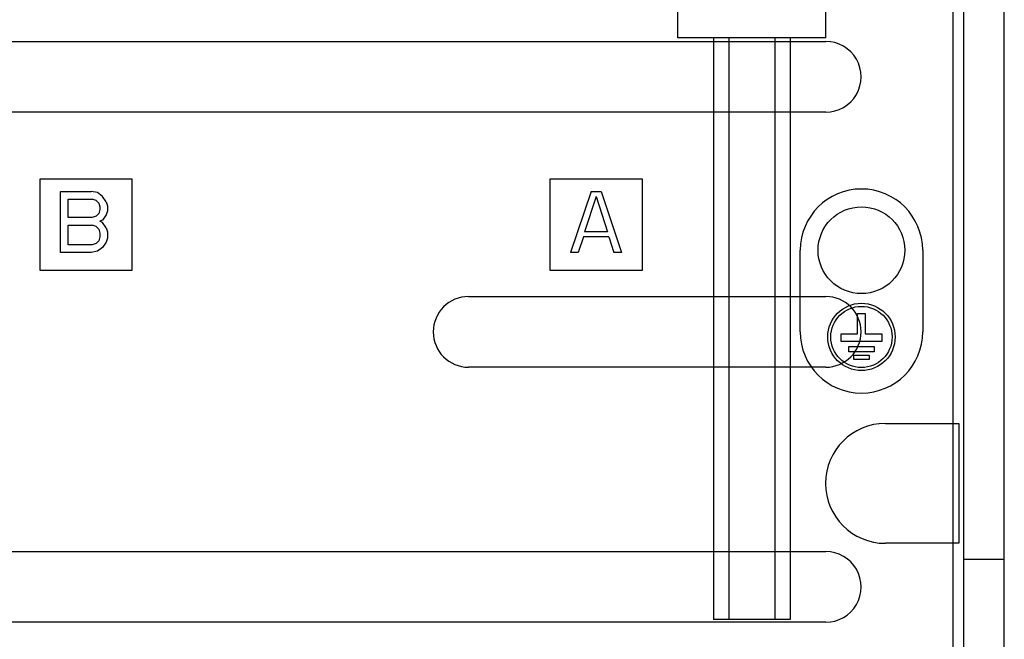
# Model space of a CAD drawing. Header units: millimetres. Extents: x 89 to 262, y 35 to 446.
# Tile 8 of 21: x 156 to 253, y 143 to 204. Entities that reach past the tile are written whole.
import ezdxf

# ---------------------------------------------------------------- set-up
doc = ezdxf.new("R2010")
doc.units = ezdxf.units.MM
doc.header["$LTSCALE"] = 31.513433
doc.layers.get('0').update_dxf_attribs({"linetype": 'CONTINUOUS'})

msp = doc.modelspace()

# ---------------------------------------------------------------- linework, layer by layer
at = {"color": 7, "linetype": 'Continuous'}
for p, q in [((247.853, 93.046), (247.853, 429.046)), ((248.853, 266.546), (248.853, 141.746)), ((252.853, 49.546), (252.853, 265.044)), ((220.853, 202.371), (220.853, 228.871)), ((235.353, 202.371), (235.353, 228.871)), ((115.353, 202.01), (235.353, 202.01)), ((235.353, 202.371), (220.853, 202.371)), ((224.353, 202.371), (224.353, 145.371)), ((225.853, 202.371), (225.853, 145.371)), ((230.353, 202.371), (230.353, 145.371)), ((231.853, 202.371), (231.853, 145.371)), ((235.353, 195.082), (115.353, 195.082)), ((158.353, 188.546), (167.353, 188.546)), ((158.353, 179.546), (158.353, 188.546)), ((167.353, 188.546), (167.353, 179.546)), ((208.353, 188.546), (217.353, 188.546)), ((208.353, 179.546), (208.353, 188.546)), ((217.353, 188.546), (217.353, 179.546)), ((160.353, 187.316), (163.353, 187.316)), ((160.353, 181.316), (160.353, 187.316)), ((163.978, 187.189), (163.353, 187.316)), ((212.353, 187.316), (210.353, 181.316)), ((212.353, 187.316), (213.353, 187.316)), ((213.353, 187.316), (215.353, 181.316)), ((161.103, 186.55), (163.478, 186.55)), ((161.103, 184.763), (161.103, 186.55)), ((163.853, 186.423), (163.478, 186.55)), ((164.103, 186.167), (163.853, 186.423)), ((164.478, 186.806), (163.978, 187.189)), ((164.853, 186.295), (164.478, 186.806)), ((164.853, 186.295), (164.978, 185.912)), ((212.853, 186.806), (211.728, 183.359)), ((212.853, 186.806), (213.978, 183.359)), ((164.103, 186.167), (164.228, 185.784)), ((164.228, 185.529), (164.103, 185.146)), ((164.228, 185.784), (164.228, 185.529)), ((164.978, 185.401), (164.853, 185.018)), ((164.978, 185.912), (164.978, 185.401)), ((163.478, 184.763), (161.103, 184.763)), ((163.853, 184.891), (163.478, 184.763)), ((164.103, 185.146), (163.853, 184.891)), ((164.478, 184.508), (164.228, 184.38)), ((164.478, 184.252), (164.228, 184.38)), ((164.853, 185.018), (164.478, 184.508)), ((161.103, 183.997), (163.478, 183.997)), ((161.103, 182.082), (161.103, 183.997)), ((163.853, 183.869), (163.478, 183.997)), ((164.103, 183.614), (163.853, 183.869)), ((164.103, 183.614), (164.228, 183.231)), ((164.853, 183.742), (164.478, 184.252)), ((164.853, 183.742), (164.978, 183.359)), ((164.978, 183.359), (164.978, 182.721)), ((213.978, 183.359), (211.728, 183.359)), ((164.103, 182.465), (163.853, 182.21)), ((164.228, 182.848), (164.103, 182.465)), ((164.228, 183.231), (164.228, 182.848)), ((164.978, 182.721), (164.853, 182.338)), ((211.603, 182.848), (211.103, 181.316)), ((214.103, 182.848), (211.603, 182.848)), ((214.103, 182.848), (214.603, 181.316)), ((163.478, 182.082), (161.103, 182.082)), ((163.978, 181.444), (163.353, 181.316)), ((163.853, 182.21), (163.478, 182.082)), ((164.478, 181.827), (163.978, 181.444)), ((164.853, 182.338), (164.478, 181.827)), ((232.853, 173.546), (232.853, 181.546)), ((244.853, 181.546), (244.853, 173.546)), ((163.353, 181.316), (160.353, 181.316)), ((211.103, 181.316), (210.353, 181.316)), ((215.353, 181.316), (214.603, 181.316)), ((167.353, 179.546), (158.353, 179.546)), ((217.353, 179.546), (208.353, 179.546)), ((200.353, 177.01), (235.353, 177.01)), ((238.478, 175.346), (239.228, 175.346)), ((238.478, 173.346), (238.478, 175.346)), ((239.228, 175.346), (239.228, 173.346)), ((236.853, 173.346), (238.478, 173.346)), ((236.853, 172.596), (236.853, 173.346)), ((239.228, 173.346), (240.853, 173.346)), ((240.853, 173.346), (240.853, 172.596)), ((240.853, 172.596), (236.853, 172.596)), ((237.603, 172.096), (240.103, 172.096)), ((237.603, 171.596), (237.603, 172.096)), ((240.103, 172.096), (240.103, 171.596)), ((240.103, 171.596), (237.603, 171.596)), ((238.103, 171.246), (239.603, 171.246)), ((238.103, 170.846), (238.103, 171.246)), ((239.603, 170.846), (238.103, 170.846)), ((239.603, 171.246), (239.603, 170.846)), ((235.353, 170.082), (200.353, 170.082)), ((241.203, 164.57), (248.395, 164.57)), ((248.395, 164.57), (248.395, 152.822)), ((248.395, 152.822), (241.203, 152.822)), ((115.353, 152.01), (235.353, 152.01)), ((252.853, 151.246), (248.853, 151.246)), ((235.353, 145.082), (115.353, 145.082)), ((231.853, 145.371), (224.353, 145.371))]:
    msp.add_line(p, q, dxfattribs=at)
for centre, radius in [((238.853, 181.546), 4.25), ((238.853, 173.046), 3.3), ((238.853, 173.046), 3)]:
    msp.add_circle(centre, radius, dxfattribs=at)
for centre, radius, start, end in [((235.353, 198.546), 3.464, 270, 90.00458), ((238.853, 181.546), 6, 0, 180), ((200.353, 173.546), 3.464, 90, 270), ((235.353, 173.546), 3.464, 270, 90), ((238.853, 173.546), 6, 180, 360), ((241.203, 158.696), 5.874, 90.00006, 270), ((235.353, 148.546), 3.464, 270, 90.00458)]:
    msp.add_arc(centre, radius, start, end, dxfattribs=at)

doc.saveas('drawing.dxf')
